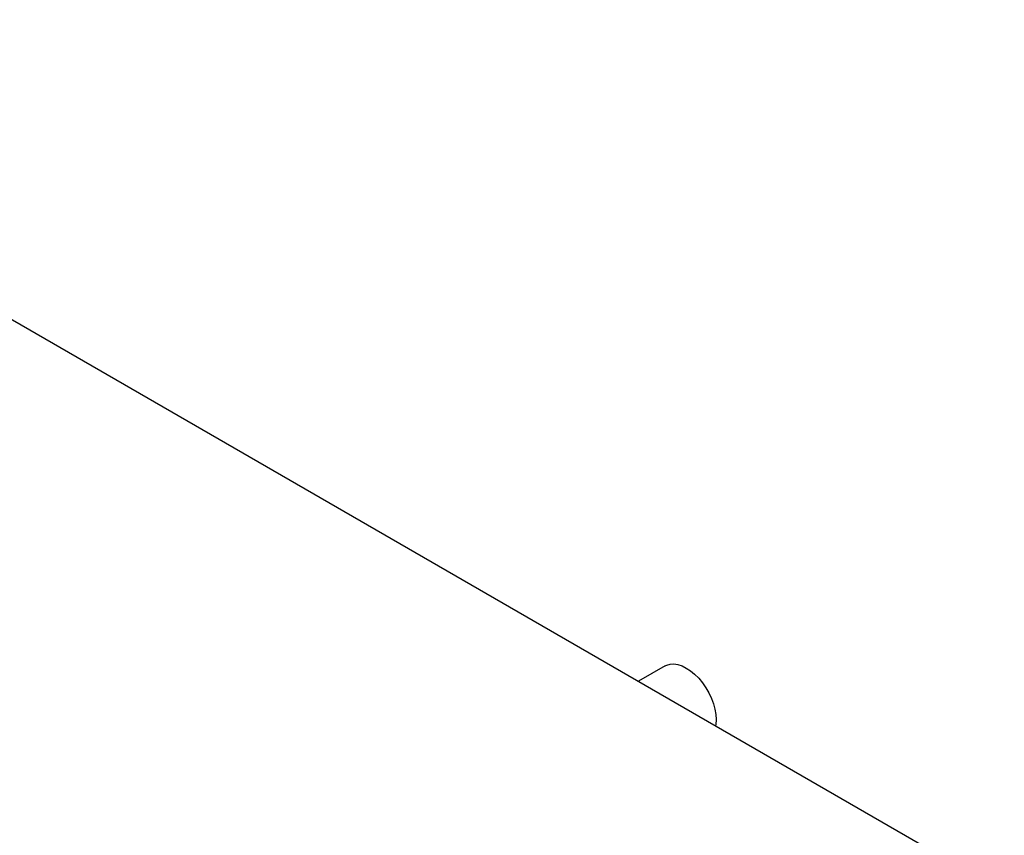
# Model space of a CAD drawing. Header units: inches. Extents: x 0 to 34, y 0 to 22.
# Tile 55 of 66: x 6 to 7.2, y 9.5 to 10.5. Entities that reach past the tile are written whole.
import ezdxf

# ---------------------------------------------------------------- set-up
doc = ezdxf.new("R2010")
doc.units = ezdxf.units.IN
doc.header["$LTSCALE"] = 1.87
doc.header["$MEASUREMENT"] = 0
doc.layers.get('0').update_dxf_attribs({"linetype": 'CONTINUOUS'})

msp = doc.modelspace()

# ---------------------------------------------------------------- linework, layer by layer
at = {"color": 2, "linetype": 'CONTINUOUS'}
for p, q in [((5.3316, 10.5301), (7.2497, 9.4226)), ((6.8195, 9.7099), (6.7858, 9.6904)), ((6.8195, 9.7099), (6.8215, 9.7109)), ((6.8215, 9.7109), (6.8258, 9.7121)), ((6.8258, 9.7121), (6.8306, 9.7124)), ((6.8306, 9.7124), (6.8356, 9.7116)), ((6.8356, 9.7116), (6.8409, 9.7099)), ((6.8409, 9.7099), (6.8463, 9.7072)), ((6.8463, 9.7072), (6.8517, 9.7037)), ((6.8517, 9.7037), (6.8569, 9.6993)), ((6.8569, 9.6993), (6.862, 9.6942)), ((6.862, 9.6942), (6.8667, 9.6885)), ((6.8667, 9.6885), (6.871, 9.6823)), ((6.871, 9.6823), (6.8748, 9.6757)), ((6.8748, 9.6757), (6.8781, 9.6688)), ((6.8781, 9.6688), (6.8807, 9.6619)), ((6.8807, 9.6619), (6.8825, 9.6549)), ((6.8825, 9.6549), (6.8837, 9.6482)), ((6.8837, 9.6482), (6.8841, 9.6418)), ((6.8841, 9.6418), (6.8837, 9.6358)), ((6.8837, 9.6358), (6.8833, 9.6341))]:
    msp.add_line(p, q, dxfattribs=at)

doc.saveas('drawing.dxf')
